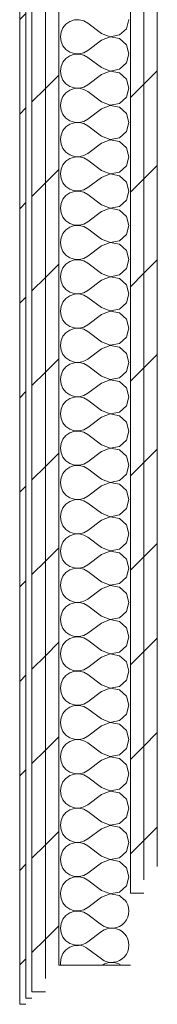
# Model space of a CAD drawing. Header units: millimetres. Extents: x -28277 to 305935, y -19284 to 4746.
# Tile 127 of 136: x 114887 to 115021, y -9245 to -8287. Entities that reach past the tile are written whole.
import ezdxf

# ---------------------------------------------------------------- set-up
doc = ezdxf.new("R2010")
doc.units = ezdxf.units.MM
doc.header["$MEASUREMENT"] = 0
doc.linetypes.add('Wipeout_Contour', pattern=[1000, 0, -1000])
doc.layers.add('Nuevo_08_E_Envans secs', color=7, linetype='Continuous')
doc.layers.add('Nuevo_08_E_Envans secs_Pluma_Nº__1', color=7, linetype='Continuous', lineweight=5)
for name, color, linetype, lineweight, true_color in [('Nuevo_08_E_Envans secs_Pluma_Nº__102', 7, 'Continuous', 5, 0xcccccc), ('Nuevo_08_E_Envans secs_Pluma_Nº__171', 171, 'Continuous', 13, 0xaaaaff), ('Nuevo_08_E_Envans secs_Pluma_Nº__177', 7, 'Continuous', 15, 0xf7e046)]:
    doc.layers.add(name, color=color, linetype=linetype, lineweight=lineweight, true_color=true_color)
pattern_1 = [(45, (114496.2, -37.4), (-91.9239, 91.9239), [97.5, -32.5]), (45, (114496.2, 54.52), (-91.9239, 91.9239), [97.5, -32.5])]

# ---------------------------------------------------------------- blocks, each defined once
blk = doc.blocks.new('*X166', base_point=(114496.2, -37.4))
at = {"layer": 'Nuevo_08_E_Envans secs_Pluma_Nº__102', "color": 254, "linetype": 'Continuous', "lineweight": 5, "true_color": 0xcccccc}
for p, q in [((114966.75, -9167.4), (114965.47, -9166.44)), ((114966.75, -9174.07), (114953.42, -9184.07)), ((114966.75, -9200.73), (114953.42, -9190.73))]:
    blk.add_line(p, q, dxfattribs=at)
for centre, start, end in [((114976.75, -9154.07), 233.1301, 42.35511), ((114976.75, -9187.4), 233.1301, 126.8699), ((114943.42, -9204.07), 53.1301, 86.37322), ((114943.42, -9170.73), 273.8729, 306.8699), ((114943.42, -9204.07), 183.62678, 189.51232), ((114976.75, -9220.73), 56.58881, 123.41119)]:
    blk.add_arc(centre, 16.67, start, end, dxfattribs=at)
blk = doc.blocks.new('*X167', base_point=(114496.2, -37.4))
at = {"layer": 'Nuevo_08_E_Envans secs_Pluma_Nº__102', "color": 254, "linetype": 'Continuous', "lineweight": 5, "true_color": 0xcccccc}
for p, q in [((114926.83, -9136.82), (114926.75, -9137.4)), ((114926.75, -9137.4), (114927.39, -9141.95)), ((114927.39, -9141.95), (114929.24, -9146.16)), ((114966.75, -9140.73), (114953.42, -9150.73)), ((114975.26, -9137.47), (114966.75, -9140.73)), ((114973.93, -9136.82), (114975.26, -9137.33)), ((114975.26, -9137.33), (114977.96, -9136.82)), ((114984.21, -9139.16), (114975.26, -9137.47)), ((114988.67, -9143.24), (114984.21, -9139.16)), ((114929.24, -9146.16), (114932.18, -9149.7)), ((114932.18, -9149.7), (114935.97, -9152.31)), ((114935.97, -9152.31), (114940.32, -9153.78)), ((114949.4, -9152.96), (114953.42, -9150.73)), ((114929.24, -9161.97), (114927.39, -9166.18)), ((114932.18, -9158.43), (114929.24, -9161.97)), ((114935.97, -9155.83), (114932.18, -9158.43)), ((114940.32, -9154.36), (114935.97, -9155.83)), ((114940.32, -9153.78), (114944.92, -9154)), ((114944.92, -9154.13), (114940.32, -9154.36)), ((114944.92, -9154), (114949.4, -9152.96)), ((114949.4, -9155.17), (114944.92, -9154.13)), ((114953.42, -9157.4), (114949.4, -9155.17)), ((114965.47, -9166.44), (114953.42, -9157.4)), ((114927.39, -9166.18), (114926.75, -9170.73)), ((114926.75, -9170.73), (114927.39, -9175.29)), ((114927.39, -9175.29), (114929.24, -9179.5)), ((114929.24, -9179.5), (114932.18, -9183.04)), ((114932.18, -9183.04), (114935.97, -9185.64)), ((114935.97, -9189.16), (114932.18, -9191.76)), ((114935.97, -9185.64), (114940.32, -9187.11)), ((114940.32, -9187.69), (114935.97, -9189.16)), ((114940.32, -9187.11), (114944.59, -9187.32)), ((114944.42, -9187.49), (114940.32, -9187.69)), ((114927.39, -9199.51), (114926.75, -9204.07)), ((114929.24, -9195.3), (114927.39, -9199.51)), ((114932.18, -9191.76), (114929.24, -9195.3)), ((114926.75, -9204.07), (114926.89, -9205.02))]:
    blk.add_line(p, q, dxfattribs=at)
blk = doc.blocks.new('*X168', base_point=(114496.2, -37.4))
at = {"layer": 'Nuevo_08_E_Envans secs_Pluma_Nº__102', "color": 254, "linetype": 'Continuous', "lineweight": 5, "true_color": 0xcccccc}
for p, q in [((114935.97, -8289.16), (114932.18, -8291.76)), ((114940.32, -8287.69), (114935.97, -8289.16)), ((114944.92, -8287.47), (114940.32, -8287.69)), ((114949.4, -8288.51), (114944.92, -8287.47)), ((114953.42, -8290.73), (114949.4, -8288.51)), ((114966.75, -8300.73), (114953.42, -8290.73)), ((114990.93, -8296.16), (114993.42, -8287.4)), ((114927.39, -8299.51), (114926.75, -8304.07)), ((114929.24, -8295.3), (114927.39, -8299.51)), ((114932.18, -8291.76), (114929.24, -8295.3)), ((114984.21, -8302.31), (114990.93, -8296.16)), ((114926.75, -8304.07), (114927.39, -8308.62)), ((114927.39, -8308.62), (114929.24, -8312.83)), ((114966.75, -8307.4), (114953.42, -8317.4)), ((114966.75, -8300.73), (114975.26, -8304)), ((114975.26, -8304.13), (114966.75, -8307.4)), ((114975.26, -8304), (114984.21, -8302.31)), ((114984.21, -8305.83), (114975.26, -8304.13)), ((114990.93, -8311.97), (114984.21, -8305.83)), ((114929.24, -8312.83), (114932.18, -8316.37)), ((114932.18, -8316.37), (114935.97, -8318.97)), ((114935.97, -8318.97), (114940.32, -8320.44)), ((114944.92, -8320.67), (114949.4, -8319.62)), ((114949.4, -8319.62), (114953.42, -8317.4)), ((114993.42, -8320.73), (114990.93, -8311.97)), ((114929.24, -8328.64), (114927.39, -8332.85)), ((114932.18, -8325.1), (114929.24, -8328.64)), ((114935.97, -8322.49), (114932.18, -8325.1)), ((114940.32, -8321.02), (114935.97, -8322.49)), ((114940.32, -8320.44), (114944.92, -8320.67)), ((114944.92, -8320.8), (114940.32, -8321.02)), ((114949.4, -8321.84), (114944.92, -8320.8)), ((114953.42, -8324.07), (114949.4, -8321.84)), ((114966.75, -8334.07), (114953.42, -8324.07)), ((114990.93, -8329.5), (114993.42, -8320.73)), ((114927.39, -8332.85), (114926.75, -8337.4)), ((114926.75, -8337.4), (114927.39, -8341.95)), ((114966.75, -8334.07), (114975.26, -8337.33)), ((114975.26, -8337.47), (114966.75, -8340.73)), ((114975.26, -8337.33), (114984.21, -8335.64)), ((114984.21, -8339.16), (114975.26, -8337.47)), ((114984.21, -8335.64), (114990.93, -8329.5)), ((114927.39, -8341.95), (114929.24, -8346.16)), ((114929.24, -8346.16), (114932.18, -8349.7)), ((114966.75, -8340.73), (114953.42, -8350.73)), ((114990.93, -8345.3), (114984.21, -8339.16)), ((114993.42, -8354.07), (114990.93, -8345.3)), ((114932.18, -8349.7), (114935.97, -8352.31)), ((114935.97, -8355.83), (114932.18, -8358.43)), ((114935.97, -8352.31), (114940.32, -8353.78)), ((114940.32, -8354.36), (114935.97, -8355.83)), ((114940.32, -8353.78), (114944.92, -8354)), ((114944.92, -8354.13), (114940.32, -8354.36)), ((114944.92, -8354), (114949.4, -8352.96)), ((114949.4, -8355.17), (114944.92, -8354.13)), ((114949.4, -8352.96), (114953.42, -8350.73)), ((114953.42, -8357.4), (114949.4, -8355.17)), ((114966.75, -8367.4), (114953.42, -8357.4)), ((114990.93, -8362.83), (114993.42, -8354.07)), ((114927.39, -8366.18), (114926.75, -8370.73)), ((114929.24, -8361.97), (114927.39, -8366.18)), ((114932.18, -8358.43), (114929.24, -8361.97)), ((114966.75, -8367.4), (114975.26, -8370.67)), ((114984.21, -8368.97), (114990.93, -8362.83)), ((114926.75, -8370.73), (114927.39, -8375.29)), ((114927.39, -8375.29), (114929.24, -8379.5)), ((114966.75, -8374.07), (114953.42, -8384.07)), ((114975.26, -8370.8), (114966.75, -8374.07)), ((114975.26, -8370.67), (114984.21, -8368.97)), ((114984.21, -8372.49), (114975.26, -8370.8)), ((114990.93, -8378.64), (114984.21, -8372.49)), ((114929.24, -8379.5), (114932.18, -8383.04)), ((114932.18, -8383.04), (114935.97, -8385.64)), ((114935.97, -8385.64), (114940.32, -8387.11)), ((114944.92, -8387.33), (114949.4, -8386.29)), ((114949.4, -8386.29), (114953.42, -8384.07)), ((114993.42, -8387.4), (114990.93, -8378.64)), ((114929.24, -8395.3), (114927.39, -8399.51)), ((114932.18, -8391.76), (114929.24, -8395.3)), ((114935.97, -8389.16), (114932.18, -8391.76)), ((114940.32, -8387.69), (114935.97, -8389.16)), ((114940.32, -8387.11), (114944.92, -8387.33)), ((114944.92, -8387.47), (114940.32, -8387.69)), ((114949.4, -8388.51), (114944.92, -8387.47)), ((114953.42, -8390.73), (114949.4, -8388.51)), ((114966.75, -8400.73), (114953.42, -8390.73)), ((114984.21, -8402.31), (114990.93, -8396.16)), ((114990.93, -8396.16), (114993.42, -8387.4)), ((114927.39, -8399.51), (114926.75, -8404.07)), ((114926.75, -8404.07), (114927.39, -8408.62)), ((114966.75, -8400.73), (114975.26, -8404)), ((114975.26, -8404.13), (114966.75, -8407.4)), ((114975.26, -8404), (114984.21, -8402.31)), ((114984.21, -8405.83), (114975.26, -8404.13)), ((114990.93, -8411.97), (114984.21, -8405.83)), ((114927.39, -8408.62), (114929.24, -8412.83)), ((114929.24, -8412.83), (114932.18, -8416.37)), ((114966.75, -8407.4), (114953.42, -8417.4)), ((114993.42, -8420.73), (114990.93, -8411.97)), ((114932.18, -8416.37), (114935.97, -8418.97)), ((114935.97, -8422.49), (114932.18, -8425.1)), ((114935.97, -8418.97), (114940.32, -8420.44)), ((114940.32, -8421.02), (114935.97, -8422.49)), ((114940.32, -8420.44), (114944.92, -8420.67)), ((114944.92, -8420.8), (114940.32, -8421.02)), ((114944.92, -8420.67), (114949.4, -8419.62)), ((114949.4, -8421.84), (114944.92, -8420.8)), ((114949.4, -8419.62), (114953.42, -8417.4)), ((114953.42, -8424.07), (114949.4, -8421.84)), ((114966.75, -8434.07), (114953.42, -8424.07)), ((114990.93, -8429.5), (114993.42, -8420.73)), ((114927.39, -8432.85), (114926.75, -8437.4)), ((114929.24, -8428.64), (114927.39, -8432.85)), ((114932.18, -8425.1), (114929.24, -8428.64)), ((114966.75, -8434.07), (114975.26, -8437.33)), ((114984.21, -8435.64), (114990.93, -8429.5)), ((114926.75, -8437.4), (114927.39, -8441.95)), ((114927.39, -8441.95), (114929.24, -8446.16)), ((114966.75, -8440.73), (114953.42, -8450.73)), ((114975.26, -8437.47), (114966.75, -8440.73)), ((114975.26, -8437.33), (114984.21, -8435.64)), ((114984.21, -8439.16), (114975.26, -8437.47)), ((114990.93, -8445.3), (114984.21, -8439.16)), ((114929.24, -8446.16), (114932.18, -8449.7)), ((114932.18, -8449.7), (114935.97, -8452.31)), ((114935.97, -8452.31), (114940.32, -8453.78)), ((114944.92, -8454), (114949.4, -8452.96)), ((114949.4, -8452.96), (114953.42, -8450.73)), ((114993.42, -8454.07), (114990.93, -8445.3)), ((114929.24, -8461.97), (114927.39, -8466.18)), ((114932.18, -8458.43), (114929.24, -8461.97)), ((114935.97, -8455.83), (114932.18, -8458.43)), ((114940.32, -8454.36), (114935.97, -8455.83)), ((114940.32, -8453.78), (114944.92, -8454)), ((114944.92, -8454.13), (114940.32, -8454.36)), ((114949.4, -8455.17), (114944.92, -8454.13)), ((114953.42, -8457.4), (114949.4, -8455.17)), ((114966.75, -8467.4), (114953.42, -8457.4)), ((114984.21, -8468.97), (114990.93, -8462.83)), ((114990.93, -8462.83), (114993.42, -8454.07)), ((114927.39, -8466.18), (114926.75, -8470.73)), ((114926.75, -8470.73), (114927.39, -8475.29)), ((114966.75, -8467.4), (114975.26, -8470.67)), ((114975.26, -8470.8), (114966.75, -8474.07)), ((114975.26, -8470.67), (114984.21, -8468.97)), ((114984.21, -8472.49), (114975.26, -8470.8)), ((114990.93, -8478.64), (114984.21, -8472.49)), ((114927.39, -8475.29), (114929.24, -8479.5)), ((114929.24, -8479.5), (114932.18, -8483.04)), ((114966.75, -8474.07), (114953.42, -8484.07)), ((114993.42, -8487.4), (114990.93, -8478.64)), ((114932.18, -8491.76), (114929.24, -8495.3)), ((114932.18, -8483.04), (114935.97, -8485.64)), ((114935.97, -8489.16), (114932.18, -8491.76)), ((114935.97, -8485.64), (114940.32, -8487.11)), ((114940.32, -8487.69), (114935.97, -8489.16)), ((114940.32, -8487.11), (114944.92, -8487.33)), ((114944.92, -8487.47), (114940.32, -8487.69)), ((114944.92, -8487.33), (114949.4, -8486.29)), ((114949.4, -8488.51), (114944.92, -8487.47)), ((114949.4, -8486.29), (114953.42, -8484.07)), ((114953.42, -8490.73), (114949.4, -8488.51)), ((114966.75, -8500.73), (114953.42, -8490.73)), ((114990.93, -8496.16), (114993.42, -8487.4)), ((114927.39, -8499.51), (114926.75, -8504.07)), ((114929.24, -8495.3), (114927.39, -8499.51)), ((114966.75, -8500.73), (114975.26, -8504)), ((114984.21, -8502.31), (114990.93, -8496.16)), ((114926.75, -8504.07), (114927.39, -8508.62)), ((114927.39, -8508.62), (114929.24, -8512.83)), ((114966.75, -8507.4), (114953.42, -8517.4)), ((114975.26, -8504.13), (114966.75, -8507.4)), ((114975.26, -8504), (114984.21, -8502.31)), ((114984.21, -8505.83), (114975.26, -8504.13)), ((114990.93, -8511.97), (114984.21, -8505.83)), ((114929.24, -8512.83), (114932.18, -8516.37)), ((114932.18, -8516.37), (114935.97, -8518.97)), ((114935.97, -8518.97), (114940.32, -8520.44)), ((114940.32, -8520.44), (114944.92, -8520.67)), ((114944.92, -8520.67), (114949.4, -8519.62)), ((114949.4, -8519.62), (114953.42, -8517.4)), ((114993.42, -8520.73), (114990.93, -8511.97)), ((114990.93, -8529.5), (114993.42, -8520.73)), ((114929.24, -8528.64), (114927.39, -8532.85)), ((114932.18, -8525.1), (114929.24, -8528.64)), ((114935.97, -8522.49), (114932.18, -8525.1)), ((114940.32, -8521.02), (114935.97, -8522.49)), ((114944.92, -8520.8), (114940.32, -8521.02)), ((114949.4, -8521.84), (114944.92, -8520.8)), ((114953.42, -8524.07), (114949.4, -8521.84)), ((114966.75, -8534.07), (114953.42, -8524.07)), ((114984.21, -8535.64), (114990.93, -8529.5)), ((114927.39, -8532.85), (114926.75, -8537.4)), ((114926.75, -8537.4), (114927.39, -8541.95)), ((114966.75, -8534.07), (114975.26, -8537.33)), ((114975.26, -8537.47), (114966.75, -8540.73)), ((114975.26, -8537.33), (114984.21, -8535.64)), ((114984.21, -8539.16), (114975.26, -8537.47)), ((114990.93, -8545.3), (114984.21, -8539.16)), ((114927.39, -8541.95), (114929.24, -8546.16)), ((114929.24, -8546.16), (114932.18, -8549.7)), ((114966.75, -8540.73), (114953.42, -8550.73)), ((114993.42, -8554.07), (114990.93, -8545.3)), ((114932.18, -8558.43), (114929.24, -8561.97)), ((114932.18, -8549.7), (114935.97, -8552.31)), ((114935.97, -8555.83), (114932.18, -8558.43)), ((114935.97, -8552.31), (114940.32, -8553.78)), ((114940.32, -8554.36), (114935.97, -8555.83)), ((114940.32, -8553.78), (114944.92, -8554)), ((114944.92, -8554.13), (114940.32, -8554.36)), ((114944.92, -8554), (114949.4, -8552.96)), ((114949.4, -8555.17), (114944.92, -8554.13)), ((114949.4, -8552.96), (114953.42, -8550.73)), ((114953.42, -8557.4), (114949.4, -8555.17)), ((114966.75, -8567.4), (114953.42, -8557.4)), ((114990.93, -8562.83), (114993.42, -8554.07)), ((114927.39, -8566.18), (114926.75, -8570.73)), ((114929.24, -8561.97), (114927.39, -8566.18)), ((114966.75, -8567.4), (114975.26, -8570.67)), ((114984.21, -8568.97), (114990.93, -8562.83)), ((114926.75, -8570.73), (114927.39, -8575.29)), ((114927.39, -8575.29), (114929.24, -8579.5)), ((114966.75, -8574.07), (114953.42, -8584.07)), ((114975.26, -8570.8), (114966.75, -8574.07)), ((114975.26, -8570.67), (114984.21, -8568.97)), ((114984.21, -8572.49), (114975.26, -8570.8)), ((114990.93, -8578.64), (114984.21, -8572.49)), ((114929.24, -8579.5), (114932.18, -8583.04)), ((114932.18, -8583.04), (114935.97, -8585.64)), ((114935.97, -8585.64), (114940.32, -8587.11)), ((114940.32, -8587.69), (114935.97, -8589.16)), ((114940.32, -8587.11), (114944.92, -8587.33)), ((114944.92, -8587.47), (114940.32, -8587.69)), ((114944.92, -8587.33), (114949.4, -8586.29)), ((114949.4, -8588.51), (114944.92, -8587.47)), ((114949.4, -8586.29), (114953.42, -8584.07)), ((114993.42, -8587.4), (114990.93, -8578.64)), ((114990.93, -8596.16), (114993.42, -8587.4)), ((114929.24, -8595.3), (114927.39, -8599.51)), ((114932.18, -8591.76), (114929.24, -8595.3)), ((114935.97, -8589.16), (114932.18, -8591.76)), ((114953.42, -8590.73), (114949.4, -8588.51)), ((114966.75, -8600.73), (114953.42, -8590.73)), ((114984.21, -8602.31), (114990.93, -8596.16)), ((114927.39, -8599.51), (114926.75, -8604.07)), ((114926.75, -8604.07), (114927.39, -8608.62)), ((114966.75, -8600.73), (114975.26, -8604)), ((114975.26, -8604.13), (114966.75, -8607.4)), ((114975.26, -8604), (114984.21, -8602.31)), ((114984.21, -8605.83), (114975.26, -8604.13)), ((114990.93, -8611.97), (114984.21, -8605.83)), ((114927.39, -8608.62), (114929.24, -8612.83)), ((114929.24, -8612.83), (114932.18, -8616.37)), ((114932.18, -8616.37), (114935.97, -8618.97)), ((114966.75, -8607.4), (114953.42, -8617.4)), ((114993.42, -8620.73), (114990.93, -8611.97)), ((114932.18, -8625.1), (114929.24, -8628.64)), ((114935.97, -8622.49), (114932.18, -8625.1)), ((114935.97, -8618.97), (114940.32, -8620.44)), ((114940.32, -8621.02), (114935.97, -8622.49)), ((114940.32, -8620.44), (114944.92, -8620.67)), ((114944.92, -8620.8), (114940.32, -8621.02)), ((114944.92, -8620.67), (114949.4, -8619.62)), ((114949.4, -8621.84), (114944.92, -8620.8)), ((114949.4, -8619.62), (114953.42, -8617.4)), ((114953.42, -8624.07), (114949.4, -8621.84)), ((114966.75, -8634.07), (114953.42, -8624.07)), ((114990.93, -8629.5), (114993.42, -8620.73)), ((114927.39, -8632.85), (114926.75, -8637.4)), ((114929.24, -8628.64), (114927.39, -8632.85)), ((114966.75, -8634.07), (114975.26, -8637.33)), ((114984.21, -8635.64), (114990.93, -8629.5)), ((114926.75, -8637.4), (114927.39, -8641.95)), ((114927.39, -8641.95), (114929.24, -8646.16)), ((114966.75, -8640.73), (114953.42, -8650.73)), ((114975.26, -8637.47), (114966.75, -8640.73)), ((114975.26, -8637.33), (114984.21, -8635.64)), ((114984.21, -8639.16), (114975.26, -8637.47)), ((114990.93, -8645.3), (114984.21, -8639.16)), ((114929.24, -8646.16), (114932.18, -8649.7)), ((114932.18, -8649.7), (114935.97, -8652.31)), ((114935.97, -8652.31), (114940.32, -8653.78)), ((114940.32, -8654.36), (114935.97, -8655.83)), ((114940.32, -8653.78), (114944.92, -8654)), ((114944.92, -8654.13), (114940.32, -8654.36)), ((114944.92, -8654), (114949.4, -8652.96)), ((114949.4, -8655.17), (114944.92, -8654.13)), ((114949.4, -8652.96), (114953.42, -8650.73)), ((114993.42, -8654.07), (114990.93, -8645.3)), ((114990.93, -8662.83), (114993.42, -8654.07)), ((114929.24, -8661.97), (114927.39, -8666.18)), ((114932.18, -8658.43), (114929.24, -8661.97)), ((114935.97, -8655.83), (114932.18, -8658.43)), ((114953.42, -8657.4), (114949.4, -8655.17)), ((114966.75, -8667.4), (114953.42, -8657.4)), ((114984.21, -8668.97), (114990.93, -8662.83)), ((114927.39, -8666.18), (114926.75, -8670.73)), ((114926.75, -8670.73), (114927.39, -8675.29)), ((114966.75, -8667.4), (114975.26, -8670.67)), ((114975.26, -8670.8), (114966.75, -8674.07)), ((114975.26, -8670.67), (114984.21, -8668.97)), ((114984.21, -8672.49), (114975.26, -8670.8)), ((114990.93, -8678.64), (114984.21, -8672.49)), ((114927.39, -8675.29), (114929.24, -8679.5)), ((114929.24, -8679.5), (114932.18, -8683.04)), ((114932.18, -8683.04), (114935.97, -8685.64)), ((114966.75, -8674.07), (114953.42, -8684.07)), ((114993.42, -8687.4), (114990.93, -8678.64)), ((114932.18, -8691.76), (114929.24, -8695.3)), ((114935.97, -8689.16), (114932.18, -8691.76)), ((114935.97, -8685.64), (114940.32, -8687.11)), ((114940.32, -8687.69), (114935.97, -8689.16)), ((114940.32, -8687.11), (114944.92, -8687.33)), ((114944.92, -8687.47), (114940.32, -8687.69)), ((114944.92, -8687.33), (114949.4, -8686.29)), ((114949.4, -8688.51), (114944.92, -8687.47)), ((114949.4, -8686.29), (114953.42, -8684.07)), ((114953.42, -8690.73), (114949.4, -8688.51)), ((114966.75, -8700.73), (114953.42, -8690.73)), ((114990.93, -8696.16), (114993.42, -8687.4)), ((114927.39, -8699.51), (114926.75, -8704.07)), ((114929.24, -8695.3), (114927.39, -8699.51)), ((114966.75, -8700.73), (114975.26, -8704)), ((114975.26, -8704), (114984.21, -8702.31)), ((114984.21, -8702.31), (114990.93, -8696.16)), ((114926.75, -8704.07), (114927.39, -8708.62)), ((114927.39, -8708.62), (114929.24, -8712.83)), ((114966.75, -8707.4), (114953.42, -8717.4)), ((114975.26, -8704.13), (114966.75, -8707.4)), ((114984.21, -8705.83), (114975.26, -8704.13)), ((114990.93, -8711.97), (114984.21, -8705.83)), ((114993.42, -8720.73), (114990.93, -8711.97)), ((114929.24, -8712.83), (114932.18, -8716.37)), ((114932.18, -8716.37), (114935.97, -8718.97)), ((114935.97, -8718.97), (114940.32, -8720.44)), ((114940.32, -8721.02), (114935.97, -8722.49)), ((114940.32, -8720.44), (114944.92, -8720.67)), ((114944.92, -8720.8), (114940.32, -8721.02)), ((114944.92, -8720.67), (114949.4, -8719.62)), ((114949.4, -8721.84), (114944.92, -8720.8)), ((114949.4, -8719.62), (114953.42, -8717.4)), ((114990.93, -8729.5), (114993.42, -8720.73)), ((114929.24, -8728.64), (114927.39, -8732.85)), ((114932.18, -8725.1), (114929.24, -8728.64)), ((114935.97, -8722.49), (114932.18, -8725.1)), ((114953.42, -8724.07), (114949.4, -8721.84)), ((114966.75, -8734.07), (114953.42, -8724.07)), ((114984.21, -8735.64), (114990.93, -8729.5)), ((114927.39, -8732.85), (114926.75, -8737.4)), ((114926.75, -8737.4), (114927.39, -8741.95)), ((114966.75, -8740.73), (114953.42, -8750.73)), ((114966.75, -8734.07), (114975.26, -8737.33)), ((114975.26, -8737.47), (114966.75, -8740.73)), ((114975.26, -8737.33), (114984.21, -8735.64)), ((114984.21, -8739.16), (114975.26, -8737.47)), ((114990.93, -8745.3), (114984.21, -8739.16)), ((114927.39, -8741.95), (114929.24, -8746.16)), ((114929.24, -8746.16), (114932.18, -8749.7)), ((114932.18, -8749.7), (114935.97, -8752.31)), ((114993.42, -8754.07), (114990.93, -8745.3)), ((114932.18, -8758.43), (114929.24, -8761.97)), ((114935.97, -8755.83), (114932.18, -8758.43)), ((114935.97, -8752.31), (114940.32, -8753.78)), ((114940.32, -8754.36), (114935.97, -8755.83)), ((114940.32, -8753.78), (114944.92, -8754)), ((114944.92, -8754.13), (114940.32, -8754.36)), ((114944.92, -8754), (114949.4, -8752.96)), ((114949.4, -8755.17), (114944.92, -8754.13)), ((114949.4, -8752.96), (114953.42, -8750.73)), ((114953.42, -8757.4), (114949.4, -8755.17)), ((114966.75, -8767.4), (114953.42, -8757.4)), ((114990.93, -8762.83), (114993.42, -8754.07)), ((114927.39, -8766.18), (114926.75, -8770.73)), ((114929.24, -8761.97), (114927.39, -8766.18)), ((114966.75, -8767.4), (114975.26, -8770.67)), ((114975.26, -8770.67), (114984.21, -8768.97)), ((114984.21, -8768.97), (114990.93, -8762.83)), ((114926.75, -8770.73), (114927.39, -8775.29)), ((114927.39, -8775.29), (114929.24, -8779.5)), ((114966.75, -8774.07), (114953.42, -8784.07)), ((114975.26, -8770.8), (114966.75, -8774.07)), ((114984.21, -8772.49), (114975.26, -8770.8)), ((114990.93, -8778.64), (114984.21, -8772.49)), ((114993.42, -8787.4), (114990.93, -8778.64)), ((114929.24, -8779.5), (114932.18, -8783.04)), ((114932.18, -8783.04), (114935.97, -8785.64)), ((114935.97, -8785.64), (114940.32, -8787.11)), ((114940.32, -8787.69), (114935.97, -8789.16)), ((114940.32, -8787.11), (114944.92, -8787.33)), ((114944.92, -8787.47), (114940.32, -8787.69)), ((114944.92, -8787.33), (114949.4, -8786.29)), ((114949.4, -8788.51), (114944.92, -8787.47)), ((114949.4, -8786.29), (114953.42, -8784.07)), ((114953.42, -8790.73), (114949.4, -8788.51)), ((114990.93, -8796.16), (114993.42, -8787.4)), ((114929.24, -8795.3), (114927.39, -8799.51)), ((114932.18, -8791.76), (114929.24, -8795.3)), ((114935.97, -8789.16), (114932.18, -8791.76)), ((114966.75, -8800.73), (114953.42, -8790.73)), ((114984.21, -8802.31), (114990.93, -8796.16)), ((114927.39, -8799.51), (114926.75, -8804.07)), ((114926.75, -8804.07), (114927.39, -8808.62)), ((114966.75, -8807.4), (114953.42, -8817.4)), ((114966.75, -8800.73), (114975.26, -8804)), ((114975.26, -8804.13), (114966.75, -8807.4)), ((114975.26, -8804), (114984.21, -8802.31)), ((114984.21, -8805.83), (114975.26, -8804.13)), ((114990.93, -8811.97), (114984.21, -8805.83)), ((114927.39, -8808.62), (114929.24, -8812.83)), ((114929.24, -8812.83), (114932.18, -8816.37)), ((114932.18, -8816.37), (114935.97, -8818.97)), ((114949.4, -8819.62), (114953.42, -8817.4)), ((114993.42, -8820.73), (114990.93, -8811.97)), ((114932.18, -8825.1), (114929.24, -8828.64)), ((114935.97, -8822.49), (114932.18, -8825.1)), ((114935.97, -8818.97), (114940.32, -8820.44)), ((114940.32, -8821.02), (114935.97, -8822.49)), ((114940.32, -8820.44), (114944.92, -8820.67)), ((114944.92, -8820.8), (114940.32, -8821.02)), ((114944.92, -8820.67), (114949.4, -8819.62)), ((114949.4, -8821.84), (114944.92, -8820.8)), ((114953.42, -8824.07), (114949.4, -8821.84)), ((114966.75, -8834.07), (114953.42, -8824.07)), ((114990.93, -8829.5), (114993.42, -8820.73)), ((114927.39, -8832.85), (114926.75, -8837.4)), ((114929.24, -8828.64), (114927.39, -8832.85)), ((114966.75, -8834.07), (114975.26, -8837.33)), ((114975.26, -8837.33), (114984.21, -8835.64)), ((114984.21, -8835.64), (114990.93, -8829.5)), ((114926.75, -8837.4), (114927.39, -8841.95)), ((114927.39, -8841.95), (114929.24, -8846.16)), ((114929.24, -8846.16), (114932.18, -8849.7)), ((114966.75, -8840.73), (114953.42, -8850.73)), ((114975.26, -8837.47), (114966.75, -8840.73)), ((114984.21, -8839.16), (114975.26, -8837.47)), ((114990.93, -8845.3), (114984.21, -8839.16)), ((114993.42, -8854.07), (114990.93, -8845.3)), ((114932.18, -8849.7), (114935.97, -8852.31)), ((114935.97, -8855.83), (114932.18, -8858.43)), ((114935.97, -8852.31), (114940.32, -8853.78)), ((114940.32, -8854.36), (114935.97, -8855.83)), ((114940.32, -8853.78), (114944.92, -8854)), ((114944.92, -8854.13), (114940.32, -8854.36)), ((114944.92, -8854), (114949.4, -8852.96)), ((114949.4, -8855.17), (114944.92, -8854.13)), ((114949.4, -8852.96), (114953.42, -8850.73)), ((114953.42, -8857.4), (114949.4, -8855.17)), ((114990.93, -8862.83), (114993.42, -8854.07)), ((114929.24, -8861.97), (114927.39, -8866.18)), ((114932.18, -8858.43), (114929.24, -8861.97)), ((114966.75, -8867.4), (114953.42, -8857.4)), ((114984.21, -8868.97), (114990.93, -8862.83)), ((114927.39, -8866.18), (114926.75, -8870.73)), ((114926.75, -8870.73), (114927.39, -8875.29)), ((114966.75, -8874.07), (114953.42, -8884.07)), ((114966.75, -8867.4), (114975.26, -8870.67)), ((114975.26, -8870.8), (114966.75, -8874.07)), ((114975.26, -8870.67), (114984.21, -8868.97)), ((114984.21, -8872.49), (114975.26, -8870.8)), ((114990.93, -8878.64), (114984.21, -8872.49)), ((114927.39, -8875.29), (114929.24, -8879.5)), ((114929.24, -8879.5), (114932.18, -8883.04)), ((114932.18, -8883.04), (114935.97, -8885.64)), ((114949.4, -8886.29), (114953.42, -8884.07)), ((114993.42, -8887.4), (114990.93, -8878.64)), ((114932.18, -8891.76), (114929.24, -8895.3)), ((114935.97, -8889.16), (114932.18, -8891.76)), ((114935.97, -8885.64), (114940.32, -8887.11)), ((114940.32, -8887.69), (114935.97, -8889.16)), ((114940.32, -8887.11), (114944.92, -8887.33)), ((114944.92, -8887.47), (114940.32, -8887.69)), ((114944.92, -8887.33), (114949.4, -8886.29)), ((114949.4, -8888.51), (114944.92, -8887.47)), ((114953.42, -8890.73), (114949.4, -8888.51)), ((114966.75, -8900.73), (114953.42, -8890.73)), ((114990.93, -8896.16), (114993.42, -8887.4)), ((114927.39, -8899.51), (114926.75, -8904.07)), ((114929.24, -8895.3), (114927.39, -8899.51)), ((114966.75, -8900.73), (114975.26, -8904)), ((114975.26, -8904), (114984.21, -8902.31)), ((114984.21, -8902.31), (114990.93, -8896.16)), ((114926.75, -8904.07), (114927.39, -8908.62)), ((114927.39, -8908.62), (114929.24, -8912.83)), ((114929.24, -8912.83), (114932.18, -8916.37)), ((114966.75, -8907.4), (114953.42, -8917.4)), ((114975.26, -8904.13), (114966.75, -8907.4)), ((114984.21, -8905.83), (114975.26, -8904.13)), ((114990.93, -8911.97), (114984.21, -8905.83)), ((114993.42, -8920.73), (114990.93, -8911.97)), ((114932.18, -8916.37), (114935.97, -8918.97)), ((114935.97, -8922.49), (114932.18, -8925.1)), ((114935.97, -8918.97), (114940.32, -8920.44)), ((114940.32, -8921.02), (114935.97, -8922.49)), ((114940.32, -8920.44), (114944.92, -8920.67)), ((114944.92, -8920.8), (114940.32, -8921.02)), ((114944.92, -8920.67), (114949.4, -8919.62)), ((114949.4, -8921.84), (114944.92, -8920.8)), ((114949.4, -8919.62), (114953.42, -8917.4)), ((114953.42, -8924.07), (114949.4, -8921.84)), ((114990.93, -8929.5), (114993.42, -8920.73)), ((114929.24, -8928.64), (114927.39, -8932.85)), ((114932.18, -8925.1), (114929.24, -8928.64)), ((114966.75, -8934.07), (114953.42, -8924.07)), ((114984.21, -8935.64), (114990.93, -8929.5)), ((114927.39, -8932.85), (114926.75, -8937.4)), ((114926.75, -8937.4), (114927.39, -8941.95)), ((114927.39, -8941.95), (114929.24, -8946.16)), ((114966.75, -8940.73), (114953.42, -8950.73)), ((114966.75, -8934.07), (114975.26, -8937.33)), ((114975.26, -8937.47), (114966.75, -8940.73)), ((114975.26, -8937.33), (114984.21, -8935.64)), ((114984.21, -8939.16), (114975.26, -8937.47)), ((114990.93, -8945.3), (114984.21, -8939.16)), ((114929.24, -8946.16), (114932.18, -8949.7)), ((114932.18, -8949.7), (114935.97, -8952.31)), ((114949.4, -8952.96), (114953.42, -8950.73)), ((114993.42, -8954.07), (114990.93, -8945.3)), ((114932.18, -8958.43), (114929.24, -8961.97)), ((114935.97, -8955.83), (114932.18, -8958.43)), ((114935.97, -8952.31), (114940.32, -8953.78)), ((114940.32, -8954.36), (114935.97, -8955.83)), ((114940.32, -8953.78), (114944.92, -8954)), ((114944.92, -8954.13), (114940.32, -8954.36)), ((114944.92, -8954), (114949.4, -8952.96)), ((114949.4, -8955.17), (114944.92, -8954.13)), ((114953.42, -8957.4), (114949.4, -8955.17)), ((114966.75, -8967.4), (114953.42, -8957.4)), ((114990.93, -8962.83), (114993.42, -8954.07)), ((114927.39, -8966.18), (114926.75, -8970.73)), ((114929.24, -8961.97), (114927.39, -8966.18)), ((114966.75, -8967.4), (114975.26, -8970.67)), ((114975.26, -8970.67), (114984.21, -8968.97)), ((114984.21, -8968.97), (114990.93, -8962.83)), ((114926.75, -8970.73), (114927.39, -8975.29)), ((114927.39, -8975.29), (114929.24, -8979.5)), ((114929.24, -8979.5), (114932.18, -8983.04)), ((114966.75, -8974.07), (114953.42, -8984.07)), ((114975.26, -8970.8), (114966.75, -8974.07)), ((114984.21, -8972.49), (114975.26, -8970.8)), ((114990.93, -8978.64), (114984.21, -8972.49)), ((114993.42, -8987.4), (114990.93, -8978.64)), ((114932.18, -8983.04), (114935.97, -8985.64)), ((114935.97, -8989.16), (114932.18, -8991.76)), ((114935.97, -8985.64), (114940.32, -8987.11)), ((114940.32, -8987.69), (114935.97, -8989.16)), ((114940.32, -8987.11), (114944.92, -8987.33)), ((114944.92, -8987.47), (114940.32, -8987.69)), ((114944.92, -8987.33), (114949.4, -8986.29)), ((114949.4, -8988.51), (114944.92, -8987.47)), ((114949.4, -8986.29), (114953.42, -8984.07)), ((114953.42, -8990.73), (114949.4, -8988.51)), ((114990.93, -8996.16), (114993.42, -8987.4)), ((114929.24, -8995.3), (114927.39, -8999.51)), ((114932.18, -8991.76), (114929.24, -8995.3)), ((114966.75, -9000.73), (114953.42, -8990.73)), ((114984.21, -9002.31), (114990.93, -8996.16)), ((114927.39, -8999.51), (114926.75, -9004.07)), ((114926.75, -9004.07), (114927.39, -9008.62)), ((114927.39, -9008.62), (114929.24, -9012.83)), ((114966.75, -9007.4), (114953.42, -9017.4)), ((114966.75, -9000.73), (114975.26, -9004)), ((114975.26, -9004.13), (114966.75, -9007.4)), ((114975.26, -9004), (114984.21, -9002.31)), ((114984.21, -9005.83), (114975.26, -9004.13)), ((114990.93, -9011.97), (114984.21, -9005.83)), ((114929.24, -9012.83), (114932.18, -9016.37)), ((114932.18, -9016.37), (114935.97, -9018.97)), ((114949.4, -9019.62), (114953.42, -9017.4)), ((114993.42, -9020.73), (114990.93, -9011.97)), ((114932.18, -9025.1), (114929.24, -9028.64)), ((114935.97, -9022.49), (114932.18, -9025.1)), ((114935.97, -9018.97), (114940.32, -9020.44)), ((114940.32, -9021.02), (114935.97, -9022.49)), ((114940.32, -9020.44), (114944.92, -9020.67)), ((114944.92, -9020.8), (114940.32, -9021.02)), ((114944.92, -9020.67), (114949.4, -9019.62)), ((114949.4, -9021.84), (114944.92, -9020.8)), ((114953.42, -9024.07), (114949.4, -9021.84)), ((114966.75, -9034.07), (114953.42, -9024.07)), ((114990.93, -9029.5), (114993.42, -9020.73)), ((114927.39, -9032.85), (114926.75, -9037.4)), ((114926.75, -9037.4), (114927.39, -9041.95)), ((114929.24, -9028.64), (114927.39, -9032.85)), ((114966.75, -9034.07), (114975.26, -9037.33)), ((114975.26, -9037.47), (114966.75, -9040.73)), ((114975.26, -9037.33), (114984.21, -9035.64)), ((114984.21, -9039.16), (114975.26, -9037.47)), ((114984.21, -9035.64), (114990.93, -9029.5)), ((114927.39, -9041.95), (114929.24, -9046.16)), ((114929.24, -9046.16), (114932.18, -9049.7)), ((114966.75, -9040.73), (114953.42, -9050.73)), ((114990.93, -9045.3), (114984.21, -9039.16)), ((114993.42, -9054.07), (114990.93, -9045.3)), ((114932.18, -9049.7), (114935.97, -9052.31)), ((114935.97, -9055.83), (114932.18, -9058.43)), ((114935.97, -9052.31), (114940.32, -9053.78)), ((114940.32, -9054.36), (114935.97, -9055.83)), ((114940.32, -9053.78), (114944.92, -9054)), ((114944.92, -9054.13), (114940.32, -9054.36)), ((114944.92, -9054), (114949.4, -9052.96)), ((114949.4, -9055.17), (114944.92, -9054.13)), ((114949.4, -9052.96), (114953.42, -9050.73)), ((114953.42, -9057.4), (114949.4, -9055.17)), ((114990.93, -9062.83), (114993.42, -9054.07)), ((114927.39, -9066.18), (114926.75, -9070.73)), ((114929.24, -9061.97), (114927.39, -9066.18)), ((114932.18, -9058.43), (114929.24, -9061.97)), ((114966.75, -9067.4), (114953.42, -9057.4)), ((114984.21, -9068.97), (114990.93, -9062.83)), ((114926.75, -9070.73), (114927.39, -9075.29)), ((114927.39, -9075.29), (114929.24, -9079.5)), ((114966.75, -9074.07), (114953.42, -9084.07)), ((114966.75, -9067.4), (114975.26, -9070.67)), ((114975.26, -9070.8), (114966.75, -9074.07)), ((114975.26, -9070.67), (114984.21, -9068.97)), ((114984.21, -9072.49), (114975.26, -9070.8)), ((114990.93, -9078.64), (114984.21, -9072.49)), ((114929.24, -9079.5), (114932.18, -9083.04)), ((114932.18, -9083.04), (114935.97, -9085.64)), ((114949.4, -9086.29), (114953.42, -9084.07)), ((114993.42, -9087.4), (114990.93, -9078.64)), ((114932.18, -9091.76), (114929.24, -9095.3)), ((114935.97, -9089.16), (114932.18, -9091.76)), ((114935.97, -9085.64), (114940.32, -9087.11)), ((114940.32, -9087.69), (114935.97, -9089.16)), ((114940.32, -9087.11), (114944.92, -9087.33)), ((114944.92, -9087.47), (114940.32, -9087.69)), ((114944.92, -9087.33), (114949.4, -9086.29)), ((114949.4, -9088.51), (114944.92, -9087.47)), ((114953.42, -9090.73), (114949.4, -9088.51)), ((114966.75, -9100.73), (114953.42, -9090.73)), ((114990.93, -9096.16), (114993.42, -9087.4)), ((114927.39, -9099.51), (114926.75, -9104.07)), ((114926.75, -9104.07), (114927.39, -9108.62)), ((114929.24, -9095.3), (114927.39, -9099.51)), ((114966.75, -9100.73), (114975.26, -9104)), ((114975.26, -9104.13), (114966.75, -9107.4)), ((114975.26, -9104), (114984.21, -9102.31)), ((114984.21, -9105.83), (114975.26, -9104.13)), ((114984.21, -9102.31), (114990.93, -9096.16)), ((114927.39, -9108.62), (114929.24, -9112.83)), ((114929.24, -9112.83), (114932.18, -9116.37)), ((114966.75, -9107.4), (114953.42, -9117.4)), ((114990.93, -9111.97), (114984.21, -9105.83)), ((114993.42, -9120.73), (114990.93, -9111.97)), ((114932.18, -9116.37), (114935.97, -9118.97)), ((114935.97, -9122.49), (114932.18, -9125.1)), ((114935.97, -9118.97), (114940.32, -9120.44)), ((114940.32, -9121.02), (114935.97, -9122.49)), ((114940.32, -9120.44), (114944.92, -9120.67)), ((114944.92, -9120.8), (114940.32, -9121.02)), ((114944.92, -9120.67), (114949.4, -9119.62)), ((114949.4, -9121.84), (114944.92, -9120.8)), ((114949.4, -9119.62), (114953.42, -9117.4)), ((114953.42, -9124.07), (114949.4, -9121.84)), ((114990.93, -9129.5), (114993.42, -9120.73)), ((114927.39, -9132.85), (114926.83, -9136.82)), ((114929.24, -9128.64), (114927.39, -9132.85)), ((114932.18, -9125.1), (114929.24, -9128.64)), ((114966.75, -9134.07), (114953.42, -9124.07)), ((114984.21, -9135.64), (114990.93, -9129.5)), ((114966.75, -9134.07), (114973.93, -9136.82)), ((114977.96, -9136.82), (114984.21, -9135.64))]:
    blk.add_line(p, q, dxfattribs=at)
blk = doc.blocks.new('Muro_31_3', base_point=(114887.09, -9244.82))
at = {"layer": 'Nuevo_08_E_Envans secs', "color": 7, "lineweight": 20}
blk.add_blockref('*X166', (114496.2, -37.4), dxfattribs=at)
at = {"color": 254, "linetype": 'Wipeout_Contour', "lineweight": 0, "ltscale": 346132.708566}
blk.add_wipeout([(115021.09, -9110.82), (115008.09, -9123.82), (115021.09, -9123.82)], dxfattribs=at).dxf.layer = 'Nuevo_08_E_Envans secs'
at = {"color": 254, "linetype": 'Wipeout_Contour', "lineweight": 0, "ltscale": 345786.362951}
blk.add_wipeout([(114893.09, -9238.82), (114887.09, -9244.82), (114893.09, -9244.82)], dxfattribs=at).dxf.layer = 'Nuevo_08_E_Envans secs'
at = {"layer": 'Nuevo_08_E_Envans secs_Pluma_Nº__171', "linetype": 'Continuous', "lineweight": 13, "true_color": 0xaaaaff}
h = blk.add_hatch(dxfattribs=at)
h.set_pattern_fill('Panellat_HPL_0003', color=161, style=0, pattern_type=2)
h.set_pattern_definition(pattern_1)
h.paths.add_polyline_path([(114893.09, -9238.82), (114887.09, -9244.82), (114893.09, -9244.82)])
at = {"layer": 'Nuevo_08_E_Envans secs_Pluma_Nº__177', "linetype": 'Continuous', "lineweight": 15, "true_color": 0xf7e046}
h = blk.add_hatch(dxfattribs=at)
h.set_pattern_fill('Panellat_HPL_0003', color=53, style=0, pattern_type=2)
h.set_pattern_definition(pattern_1)
h.paths.add_polyline_path([(115021.09, -9110.82), (115008.09, -9123.82), (115021.09, -9123.82)])
at = {"color": 254, "linetype": 'Wipeout_Contour', "lineweight": 0, "ltscale": 345868.512482}
blk.add_wipeout([(114925.09, -9206.82), (114912.09, -9219.82), (114925.09, -9219.82)], dxfattribs=at).dxf.layer = 'Nuevo_08_E_Envans secs'
at = {"layer": 'Nuevo_08_E_Envans secs_Pluma_Nº__177', "linetype": 'Continuous', "lineweight": 15, "true_color": 0xf7e046}
h = blk.add_hatch(dxfattribs=at)
h.set_pattern_fill('Panellat_HPL_0003', color=53, style=0, pattern_type=2)
h.set_pattern_definition(pattern_1)
h.paths.add_polyline_path([(114925.09, -9206.82), (114912.09, -9219.82), (114925.09, -9219.82)])
at = {"layer": 'Nuevo_08_E_Envans secs', "color": 7, "lineweight": 20}
blk.add_blockref('*X167', (114496.2, -37.4), dxfattribs=at)
at = {"color": 254, "linetype": 'Wipeout_Contour', "lineweight": 0, "ltscale": 346096.91576}
blk.add_wipeout([(115008.09, -9123.82), (114995.09, -9136.82), (115008.09, -9136.82)], dxfattribs=at).dxf.layer = 'Nuevo_08_E_Envans secs'
at = {"color": 254, "linetype": 'Wipeout_Contour', "lineweight": 0, "ltscale": 345780.817779}
blk.add_wipeout([(114893.09, -9238.82), (114887.09, -9238.82), (114887.09, -9244.82)], dxfattribs=at).dxf.layer = 'Nuevo_08_E_Envans secs'
at = {"layer": 'Nuevo_08_E_Envans secs_Pluma_Nº__171', "linetype": 'Continuous', "lineweight": 13, "true_color": 0xaaaaff}
h = blk.add_hatch(dxfattribs=at)
h.set_pattern_fill('Panellat_HPL_0003', color=161, style=0, pattern_type=2)
h.set_pattern_definition(pattern_1)
h.paths.add_polyline_path([(114893.09, -9238.82), (114887.09, -9238.82), (114887.09, -9244.82)])
at = {"layer": 'Nuevo_08_E_Envans secs_Pluma_Nº__177', "linetype": 'Continuous', "lineweight": 15, "true_color": 0xf7e046}
h = blk.add_hatch(dxfattribs=at)
h.set_pattern_fill('Panellat_HPL_0003', color=53, style=0, pattern_type=2)
h.set_pattern_definition(pattern_1)
h.paths.add_polyline_path([(115008.09, -9123.82), (114995.09, -9136.82), (115008.09, -9136.82)])
at = {"layer": 'Nuevo_08_E_Envans secs_Pluma_Nº__1', "color": 7, "linetype": 'Continuous', "lineweight": 5, "flags": 128}
blk.add_lwpolyline([(114887.09, -9244.82), (114893.09, -9244.82)], dxfattribs=at)
at = {"color": 254, "linetype": 'Wipeout_Contour', "lineweight": 0, "ltscale": 345832.757289}
blk.add_wipeout([(114912.09, -9219.82), (114899.09, -9232.82), (114912.09, -9232.82)], dxfattribs=at).dxf.layer = 'Nuevo_08_E_Envans secs'
at = {"layer": 'Nuevo_08_E_Envans secs_Pluma_Nº__177', "linetype": 'Continuous', "lineweight": 15, "true_color": 0xf7e046}
h = blk.add_hatch(dxfattribs=at)
h.set_pattern_fill('Panellat_HPL_0003', color=53, style=0, pattern_type=2)
h.set_pattern_definition(pattern_1)
h.paths.add_polyline_path([(114912.09, -9219.82), (114899.09, -9232.82), (114912.09, -9232.82)])
at = {"color": 254, "linetype": 'Wipeout_Contour', "lineweight": 0, "ltscale": 460598.989664}
blk.add_wipeout([(114887.09, -9238.82), (114893.09, -9238.82), (114893.09, -5842.34), (114887.09, -5842.34)], dxfattribs=at).dxf.layer = 'Nuevo_08_E_Envans secs'
at = {"color": 254, "linetype": 'Wipeout_Contour', "lineweight": 0, "ltscale": 346119.639769}
blk.add_wipeout([(115021.09, -9110.82), (115008.09, -9110.82), (115008.09, -9123.82)], dxfattribs=at).dxf.layer = 'Nuevo_08_E_Envans secs'
at = {"layer": 'Nuevo_08_E_Envans secs_Pluma_Nº__171', "linetype": 'Continuous', "lineweight": 13, "true_color": 0xaaaaff}
h = blk.add_hatch(dxfattribs=at)
h.set_pattern_fill('Panellat_HPL_0003', color=161, style=0, pattern_type=2)
h.set_pattern_definition(pattern_1)
h.paths.add_polyline_path([(114887.09, -9238.82), (114893.09, -9238.82), (114893.09, -5842.34), (114887.09, -5842.34)])
at = {"layer": 'Nuevo_08_E_Envans secs_Pluma_Nº__177', "linetype": 'Continuous', "lineweight": 15, "true_color": 0xf7e046}
h = blk.add_hatch(dxfattribs=at)
h.set_pattern_fill('Panellat_HPL_0003', color=53, style=0, pattern_type=2)
h.set_pattern_definition(pattern_1)
h.paths.add_polyline_path([(115021.09, -9110.82), (115008.09, -9110.82), (115008.09, -9123.82)])
at = {"layer": 'Nuevo_08_E_Envans secs_Pluma_Nº__1', "color": 7, "linetype": 'Continuous', "lineweight": 5}
for q in [(114893.09, -5842.34), (114899.09, -9238.82)]:
    blk.add_line((114893.09, -9238.82), q, dxfattribs=at)
at = {"layer": 'Nuevo_08_E_Envans secs_Pluma_Nº__1', "color": 7, "linetype": 'Continuous', "lineweight": 5, "flags": 128}
blk.add_lwpolyline([(114887.09, -5842.34), (114887.09, -9244.82)], dxfattribs=at)
at = {"color": 254, "linetype": 'Wipeout_Contour', "lineweight": 0, "ltscale": 345855.432037}
blk.add_wipeout([(114925.09, -9206.82), (114912.09, -9206.82), (114912.09, -9219.82)], dxfattribs=at).dxf.layer = 'Nuevo_08_E_Envans secs'
at = {"layer": 'Nuevo_08_E_Envans secs_Pluma_Nº__177', "linetype": 'Continuous', "lineweight": 15, "true_color": 0xf7e046}
h = blk.add_hatch(dxfattribs=at)
h.set_pattern_fill('Panellat_HPL_0003', color=53, style=0, pattern_type=2)
h.set_pattern_definition(pattern_1)
h.paths.add_polyline_path([(114925.09, -9206.82), (114912.09, -9206.82), (114912.09, -9219.82)])
at = {"color": 254, "linetype": 'Wipeout_Contour', "lineweight": 0, "ltscale": 461265.449976}
blk.add_wipeout([(115008.09, -7484.38), (115008.09, -9110.82), (115021.09, -9110.82), (115021.09, -7484.38)], dxfattribs=at).dxf.layer = 'Nuevo_08_E_Envans secs'
at = {"color": 254, "linetype": 'Wipeout_Contour', "lineweight": 0, "ltscale": 346083.845386}
blk.add_wipeout([(115008.09, -9123.82), (114995.09, -9123.82), (114995.09, -9136.82)], dxfattribs=at).dxf.layer = 'Nuevo_08_E_Envans secs'
at = {"layer": 'Nuevo_08_E_Envans secs_Pluma_Nº__177', "linetype": 'Continuous', "lineweight": 15, "true_color": 0xf7e046}
h = blk.add_hatch(dxfattribs=at)
h.set_pattern_fill('Panellat_HPL_0003', color=53, style=0, pattern_type=2)
h.set_pattern_definition(pattern_1)
h.paths.add_polyline_path([(115008.09, -7484.38), (115008.09, -9110.82), (115021.09, -9110.82), (115021.09, -7484.38)])
h = blk.add_hatch(dxfattribs=at)
h.set_pattern_fill('Panellat_HPL_0003', color=53, style=0, pattern_type=2)
h.set_pattern_definition(pattern_1)
h.paths.add_polyline_path([(115008.09, -9123.82), (114995.09, -9123.82), (114995.09, -9136.82)])
at = {"layer": 'Nuevo_08_E_Envans secs_Pluma_Nº__1', "color": 7, "linetype": 'Continuous', "lineweight": 5}
blk.add_line((114995.09, -9136.82), (115008.09, -9136.82), dxfattribs=at)
at = {"layer": 'Nuevo_08_E_Envans secs_Pluma_Nº__1', "color": 7, "linetype": 'Continuous', "lineweight": 5, "flags": 128}
blk.add_lwpolyline([(115021.09, -9110.82), (115021.09, -7484.38)], dxfattribs=at)
at = {"color": 254, "linetype": 'Wipeout_Contour', "lineweight": 0, "ltscale": 345819.675266}
blk.add_wipeout([(114912.09, -9219.82), (114899.09, -9219.82), (114899.09, -9232.82)], dxfattribs=at).dxf.layer = 'Nuevo_08_E_Envans secs'
at = {"layer": 'Nuevo_08_E_Envans secs_Pluma_Nº__177', "linetype": 'Continuous', "lineweight": 15, "true_color": 0xf7e046}
h = blk.add_hatch(dxfattribs=at)
h.set_pattern_fill('Panellat_HPL_0003', color=53, style=0, pattern_type=2)
h.set_pattern_definition(pattern_1)
h.paths.add_polyline_path([(114912.09, -9219.82), (114899.09, -9219.82), (114899.09, -9232.82)])
at = {"layer": 'Nuevo_08_E_Envans secs_Pluma_Nº__1', "color": 7, "linetype": 'Continuous', "lineweight": 5}
blk.add_line((114899.09, -9232.82), (114912.09, -9232.82), dxfattribs=at)
at = {"color": 254, "linetype": 'Wipeout_Contour', "lineweight": 0, "ltscale": 461213.953842}
blk.add_wipeout([(114995.09, -7471.38), (114995.09, -9123.82), (115008.09, -9123.82), (115008.09, -7471.38)], dxfattribs=at).dxf.layer = 'Nuevo_08_E_Envans secs'
at = {"layer": 'Nuevo_08_E_Envans secs_Pluma_Nº__177', "linetype": 'Continuous', "lineweight": 15, "true_color": 0xf7e046}
h = blk.add_hatch(dxfattribs=at)
h.set_pattern_fill('Panellat_HPL_0003', color=53, style=0, pattern_type=2)
h.set_pattern_definition(pattern_1)
h.paths.add_polyline_path([(114995.09, -7471.38), (114995.09, -9123.82), (115008.09, -9123.82), (115008.09, -7471.38)])
at = {"layer": 'Nuevo_08_E_Envans secs_Pluma_Nº__1', "color": 7, "linetype": 'Continuous', "lineweight": 5}
for p, q in [((114995.09, -9136.82), (114995.09, -7458.38)), ((115008.09, -9123.82), (115008.09, -7471.38))]:
    blk.add_line(p, q, dxfattribs=at)
at = {"layer": 'Nuevo_08_E_Envans secs', "color": 7, "lineweight": 20}
blk.add_blockref('*X168', (114496.2, -37.4), dxfattribs=at)
at = {"color": 254, "linetype": 'Wipeout_Contour', "lineweight": 0, "ltscale": 460707.613044}
blk.add_wipeout([(114912.09, -5842.34), (114912.09, -9206.82), (114925.09, -9206.82), (114925.09, -5842.34)], dxfattribs=at).dxf.layer = 'Nuevo_08_E_Envans secs'
at = {"layer": 'Nuevo_08_E_Envans secs_Pluma_Nº__177', "linetype": 'Continuous', "lineweight": 15, "true_color": 0xf7e046}
h = blk.add_hatch(dxfattribs=at)
h.set_pattern_fill('Panellat_HPL_0003', color=53, style=0, pattern_type=2)
h.set_pattern_definition(pattern_1)
h.paths.add_polyline_path([(114912.09, -5842.34), (114912.09, -9206.82), (114925.09, -9206.82), (114925.09, -5842.34)])
at = {"layer": 'Nuevo_08_E_Envans secs_Pluma_Nº__1', "color": 7, "linetype": 'Continuous', "lineweight": 5}
for q in [(114925.09, -7431.38), (114995.09, -9206.82)]:
    blk.add_line((114925.09, -9206.82), q, dxfattribs=at)
at = {"color": 254, "linetype": 'Wipeout_Contour', "lineweight": 0, "ltscale": 460657.807532}
blk.add_wipeout([(114899.09, -5842.34), (114899.09, -9219.82), (114912.09, -9219.82), (114912.09, -5842.34)], dxfattribs=at).dxf.layer = 'Nuevo_08_E_Envans secs'
at = {"layer": 'Nuevo_08_E_Envans secs_Pluma_Nº__177', "linetype": 'Continuous', "lineweight": 15, "true_color": 0xf7e046}
h = blk.add_hatch(dxfattribs=at)
h.set_pattern_fill('Panellat_HPL_0003', color=53, style=0, pattern_type=2)
h.set_pattern_definition(pattern_1)
h.paths.add_polyline_path([(114899.09, -5842.34), (114899.09, -9219.82), (114912.09, -9219.82), (114912.09, -5842.34)])
at = {"layer": 'Nuevo_08_E_Envans secs_Pluma_Nº__1', "color": 7, "linetype": 'Continuous', "lineweight": 5}
for p, q in [((114899.09, -9232.82), (114899.09, -5842.34)), ((114912.09, -9219.82), (114912.09, -5842.34))]:
    blk.add_line(p, q, dxfattribs=at)

msp = doc.modelspace()

# ---------------------------------------------------------------- block references
at = {"layer": 'Nuevo_08_E_Envans secs', "color": 7, "lineweight": 20}
msp.add_blockref('Muro_31_3', (114887.088, -9244.821), dxfattribs=at)

doc.saveas('drawing.dxf')
